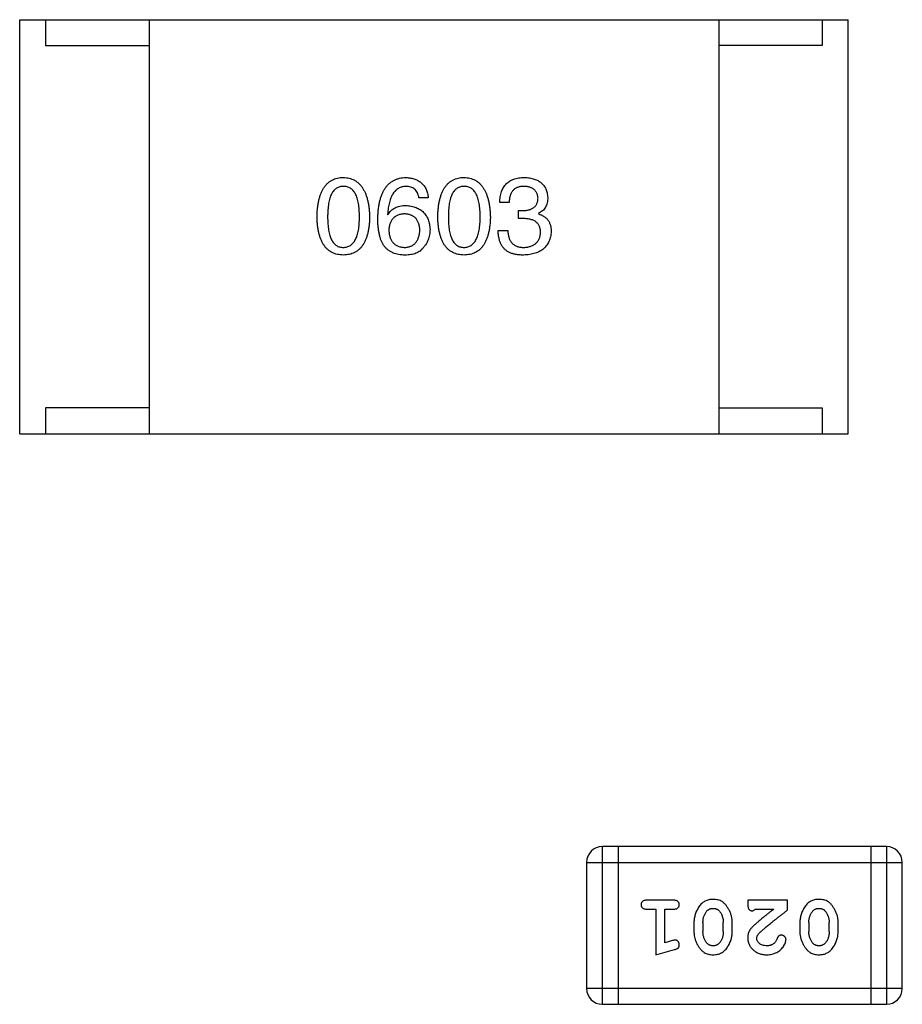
# Model space of a CAD drawing. Header units: millimetres. Extents: x 72 to 239, y 133 to 319.
# Tile 127 of 240: x 111.38 to 113.08, y 271.97 to 273.87. Entities that reach past the tile are written whole.
import ezdxf

# ---------------------------------------------------------------- set-up
doc = ezdxf.new("R2010")
doc.units = ezdxf.units.MM
doc.header["$LTSCALE"] = 5
doc.layers.get('0').update_dxf_attribs({"linetype": 'CONTINUOUS'})

msp = doc.modelspace()

# ---------------------------------------------------------------- linework, layer by layer
for p, q in [((111.3786, 273.0729), (111.3786, 273.8729)), ((111.3786, 273.8729), (112.9786, 273.8729)), ((111.4286, 273.8729), (111.4286, 273.8229)), ((111.6286, 273.8729), (111.6286, 273.0729)), ((112.7286, 273.8729), (112.7286, 273.0729)), ((112.9286, 273.8729), (112.9286, 273.8229)), ((112.9786, 273.0729), (112.9786, 273.8729)), ((111.4286, 273.8229), (111.6286, 273.8229)), ((112.9286, 273.8229), (112.7286, 273.8229)), ((112.1677, 273.5288), (112.1497, 273.5288)), ((112.3238, 273.5198), (112.3058, 273.5198)), ((112.089, 273.4968), (112.0898, 273.496)), ((112.3418, 273.4886), (112.3418, 273.5042)), ((112.3418, 273.5042), (112.3517, 273.5042)), ((112.3509, 273.4886), (112.3418, 273.4886)), ((112.3804, 273.4984), (112.3804, 273.4976)), ((112.3025, 273.4657), (112.3214, 273.4657)), ((111.4286, 273.1229), (111.4286, 273.0729)), ((111.6286, 273.1229), (111.4286, 273.1229)), ((112.7286, 273.1229), (112.9286, 273.1229)), ((112.9286, 273.1229), (112.9286, 273.0729)), ((111.3786, 273.0729), (112.9786, 273.0729)), ((112.504, 271.9703), (112.504, 272.2751)), ((113.0526, 272.2751), (112.504, 272.2751)), ((112.5345, 272.2751), (112.5345, 271.9703)), ((113.0222, 272.2751), (113.0222, 271.9703)), ((113.0526, 272.2751), (113.0526, 271.9703)), ((112.4735, 272.2446), (112.4735, 272.0008)), ((112.4735, 272.2446), (113.0831, 272.2446)), ((113.0831, 272.0008), (113.0831, 272.2446)), ((112.6415, 272.1714), (112.5895, 272.1714)), ((112.7846, 272.1714), (112.7846, 272.1636)), ((112.8617, 272.1714), (112.7846, 272.1714)), ((112.8617, 272.1526), (112.8617, 272.1714)), ((112.5895, 272.1541), (112.6069, 272.1541)), ((112.6069, 272.1541), (112.6069, 272.066)), ((112.6242, 272.0892), (112.6242, 272.1541)), ((112.6242, 272.1541), (112.6415, 272.1541)), ((112.7988, 272.1541), (112.835, 272.1541)), ((112.6808, 272.1284), (112.6808, 272.1107)), ((112.6981, 272.1281), (112.6981, 272.1109)), ((112.7374, 272.1109), (112.7374, 272.1281)), ((112.7547, 272.1107), (112.7547, 272.1284)), ((112.8853, 272.1284), (112.8853, 272.1107)), ((112.9026, 272.1281), (112.9026, 272.1109)), ((112.9419, 272.1109), (112.9419, 272.1281)), ((112.9592, 272.1107), (112.9592, 272.1284)), ((112.6392, 272.0933), (112.6242, 272.0892)), ((112.6069, 272.066), (112.6434, 272.0759)), ((113.0831, 272.0008), (112.4735, 272.0008)), ((112.504, 271.9703), (113.0526, 271.9703))]:
    msp.add_line(p, q)
for centre, start, end in [((112.504, 272.2446), 90, 180), ((113.0526, 272.2446), 0, 90), ((112.504, 272.0008), 180, 270), ((113.0526, 272.0008), 270, 0)]:
    msp.add_arc(centre, 0.0305, start, end)
for points, knots in [([(111.9528, 273.4919), (111.9529, 273.4949), (111.9531, 273.5008), (111.9538, 273.5094), (111.9549, 273.5174), (111.9565, 273.5248), (111.9583, 273.5316), (111.9606, 273.5379), (111.9632, 273.5435), (111.9662, 273.5486), (111.9695, 273.5531), (111.9733, 273.5571), (111.9774, 273.5604), (111.9819, 273.5632), (111.9868, 273.5653), (111.9921, 273.5669), (111.9977, 273.5678), (112.0016, 273.568), (112.0036, 273.5681)], [0, 0, 0, 0, 0.088823, 0.172287, 0.250296, 0.323438, 0.392244, 0.456221, 0.516635, 0.573871, 0.628, 0.680335, 0.731489, 0.782557, 0.834044, 0.886738, 0.942089, 1, 1, 1, 1]), ([(112.0036, 273.5681), (112.0056, 273.568), (112.0094, 273.5678), (112.0149, 273.5667), (112.0201, 273.565), (112.0249, 273.5629), (112.0294, 273.5601), (112.0335, 273.5567), (112.0372, 273.5527), (112.0406, 273.5482), (112.0436, 273.5431), (112.0463, 273.5375), (112.0485, 273.5313), (112.0504, 273.5245), (112.052, 273.5171), (112.0532, 273.5092), (112.054, 273.5008), (112.0543, 273.4949), (112.0544, 273.4919)], [0, 0, 0, 0, 0.057415, 0.112361, 0.16496, 0.216437, 0.267441, 0.318839, 0.371478, 0.426325, 0.483626, 0.544235, 0.608673, 0.677374, 0.750405, 0.828394, 0.911525, 1, 1, 1, 1]), ([(112.0702, 273.4886), (112.0703, 273.4918), (112.0705, 273.4979), (112.0713, 273.5067), (112.0724, 273.515), (112.0741, 273.5226), (112.076, 273.5297), (112.0784, 273.5362), (112.0812, 273.5421), (112.0844, 273.5474), (112.0879, 273.5521), (112.092, 273.5562), (112.0964, 273.5597), (112.1012, 273.5626), (112.1064, 273.5649), (112.112, 273.5666), (112.118, 273.5677), (112.1222, 273.568), (112.1243, 273.5681)], [0, 0, 0, 0, 0.087517, 0.169686, 0.246944, 0.319347, 0.387088, 0.450961, 0.511075, 0.567974, 0.622351, 0.675039, 0.726853, 0.778688, 0.83093, 0.884738, 0.941043, 1, 1, 1, 1]), ([(112.1243, 273.5681), (112.1259, 273.568), (112.129, 273.5677), (112.1335, 273.567), (112.1377, 273.5661), (112.1417, 273.5648), (112.1454, 273.5633), (112.1488, 273.5615), (112.152, 273.5594), (112.1549, 273.5571), (112.1574, 273.5545), (112.1597, 273.5516), (112.1618, 273.5485), (112.1635, 273.5451), (112.165, 273.5414), (112.1662, 273.5374), (112.1672, 273.5332), (112.1675, 273.5303), (112.1677, 273.5288)], [0, 0, 0, 0, 0.073784, 0.144317, 0.211047, 0.274818, 0.336501, 0.395724, 0.453465, 0.510016, 0.566585, 0.622844, 0.680328, 0.739335, 0.800408, 0.863904, 0.93053, 1, 1, 1, 1]), ([(112.1859, 273.4919), (112.186, 273.4949), (112.1862, 273.5008), (112.187, 273.5094), (112.1881, 273.5174), (112.1896, 273.5248), (112.1915, 273.5316), (112.1937, 273.5379), (112.1963, 273.5435), (112.1993, 273.5486), (112.2027, 273.5531), (112.2064, 273.5571), (112.2106, 273.5604), (112.2151, 273.5632), (112.22, 273.5653), (112.2252, 273.5669), (112.2309, 273.5678), (112.2348, 273.568), (112.2367, 273.5681)], [0, 0, 0, 0, 0.088823, 0.172287, 0.250296, 0.323438, 0.392244, 0.456221, 0.516635, 0.573871, 0.628, 0.680335, 0.731489, 0.782557, 0.834044, 0.886738, 0.942089, 1, 1, 1, 1]), ([(112.2367, 273.5681), (112.2387, 273.568), (112.2425, 273.5678), (112.2481, 273.5667), (112.2533, 273.565), (112.2581, 273.5629), (112.2626, 273.5601), (112.2667, 273.5567), (112.2704, 273.5527), (112.2738, 273.5482), (112.2768, 273.5431), (112.2794, 273.5375), (112.2817, 273.5313), (112.2836, 273.5245), (112.2851, 273.5171), (112.2863, 273.5092), (112.2872, 273.5008), (112.2874, 273.4949), (112.2876, 273.4919)], [0, 0, 0, 0, 0.057415, 0.112361, 0.16496, 0.216437, 0.267441, 0.318839, 0.371478, 0.426325, 0.483626, 0.544235, 0.608673, 0.677374, 0.750405, 0.828394, 0.911525, 1, 1, 1, 1]), ([(112.3058, 273.5198), (112.3058, 273.5217), (112.306, 273.5254), (112.3066, 273.5308), (112.3076, 273.5359), (112.309, 273.5406), (112.3107, 273.5449), (112.3128, 273.5488), (112.3152, 273.5525), (112.318, 273.5557), (112.3212, 273.5585), (112.3247, 273.561), (112.3286, 273.5631), (112.3329, 273.5649), (112.3375, 273.5663), (112.3425, 273.5672), (112.3478, 273.5679), (112.3514, 273.5681), (112.3533, 273.5681)], [0, 0, 0, 0, 0.074804, 0.144899, 0.211458, 0.274554, 0.334363, 0.392059, 0.448123, 0.503024, 0.558154, 0.613471, 0.670844, 0.729926, 0.792003, 0.857405, 0.926768, 1, 1, 1, 1]), ([(112.3533, 273.5681), (112.355, 273.568), (112.3584, 273.5679), (112.3633, 273.5672), (112.3678, 273.5664), (112.3721, 273.5651), (112.376, 273.5637), (112.3796, 273.562), (112.3829, 273.56), (112.3859, 273.5577), (112.3886, 273.5552), (112.391, 273.5523), (112.393, 273.5492), (112.3948, 273.5458), (112.3961, 273.5422), (112.3972, 273.5382), (112.398, 273.534), (112.3983, 273.5311), (112.3984, 273.5296)], [0, 0, 0, 0, 0.077845, 0.151584, 0.221397, 0.287366, 0.350104, 0.410398, 0.467998, 0.524388, 0.579979, 0.635152, 0.690917, 0.747936, 0.806661, 0.867861, 0.932479, 1, 1, 1, 1]), ([(112.0036, 273.5509), (112.0024, 273.5509), (112, 273.5508), (111.9965, 273.5501), (111.9933, 273.5489), (111.9903, 273.5473), (111.9875, 273.5452), (111.985, 273.5426), (111.9828, 273.5396), (111.9808, 273.5361), (111.979, 273.5322), (111.9774, 273.5278), (111.9762, 273.5229), (111.9751, 273.5176), (111.9743, 273.5118), (111.9737, 273.5056), (111.9733, 273.4989), (111.9733, 273.4943), (111.9733, 273.4919)], [0, 0, 0, 0, 0.049764, 0.097007, 0.143217, 0.188577, 0.235116, 0.282997, 0.333719, 0.387776, 0.445989, 0.508679, 0.576563, 0.649481, 0.728235, 0.812722, 0.903548, 1, 1, 1, 1]), ([(112.0347, 273.4919), (112.0347, 273.4943), (112.0347, 273.4989), (112.0343, 273.5056), (112.0337, 273.5118), (112.0329, 273.5176), (112.0318, 273.5229), (112.0305, 273.5278), (112.0289, 273.5322), (112.0271, 273.5361), (112.025, 273.5396), (112.0227, 273.5426), (112.0201, 273.5452), (112.0173, 273.5473), (112.0142, 273.5489), (112.0109, 273.5501), (112.0073, 273.5508), (112.0049, 273.5509), (112.0036, 273.5509)], [0, 0, 0, 0, 0.095719, 0.185854, 0.269738, 0.347952, 0.420315, 0.487894, 0.550245, 0.608186, 0.662454, 0.713283, 0.761375, 0.808209, 0.854301, 0.901312, 0.949396, 1, 1, 1, 1]), ([(112.1243, 273.5509), (112.123, 273.5508), (112.1204, 273.5506), (112.1168, 273.5497), (112.1133, 273.5486), (112.1101, 273.5469), (112.107, 273.545), (112.1042, 273.5426), (112.1017, 273.5397), (112.0994, 273.5366), (112.0973, 273.5329), (112.0954, 273.5289), (112.0938, 273.5246), (112.0924, 273.5198), (112.0912, 273.5146), (112.0902, 273.509), (112.0895, 273.503), (112.0892, 273.4989), (112.089, 273.4968)], [0, 0, 0, 0, 0.054741, 0.107075, 0.158339, 0.208382, 0.258772, 0.310045, 0.362765, 0.417822, 0.475982, 0.537466, 0.602901, 0.673037, 0.747247, 0.826291, 0.910782, 1, 1, 1, 1]), ([(112.1497, 273.5288), (112.1493, 273.5305), (112.1486, 273.5338), (112.1467, 273.5384), (112.1443, 273.5423), (112.1414, 273.5455), (112.1379, 273.5479), (112.1338, 273.5497), (112.1292, 273.5507), (112.126, 273.5508), (112.1243, 273.5509)], [0, 0, 0, 0, 0.1439, 0.274233, 0.394478, 0.509388, 0.621911, 0.738504, 0.863414, 1, 1, 1, 1]), ([(112.2367, 273.5509), (112.2355, 273.5509), (112.2331, 273.5508), (112.2296, 273.5501), (112.2264, 273.5489), (112.2234, 273.5473), (112.2207, 273.5452), (112.2181, 273.5426), (112.2159, 273.5396), (112.2139, 273.5361), (112.2121, 273.5322), (112.2106, 273.5278), (112.2093, 273.5229), (112.2082, 273.5176), (112.2074, 273.5118), (112.2069, 273.5056), (112.2065, 273.4989), (112.2064, 273.4943), (112.2064, 273.4919)], [0, 0, 0, 0, 0.049764, 0.097007, 0.143217, 0.188577, 0.235116, 0.282997, 0.333719, 0.387776, 0.445989, 0.508679, 0.576563, 0.649481, 0.728235, 0.812722, 0.903548, 1, 1, 1, 1]), ([(112.2679, 273.4919), (112.2679, 273.4943), (112.2678, 273.4989), (112.2675, 273.5056), (112.2669, 273.5118), (112.266, 273.5176), (112.2649, 273.5229), (112.2636, 273.5278), (112.262, 273.5322), (112.2602, 273.5361), (112.2581, 273.5396), (112.2558, 273.5426), (112.2532, 273.5452), (112.2504, 273.5473), (112.2474, 273.5489), (112.244, 273.5501), (112.2405, 273.5508), (112.238, 273.5509), (112.2367, 273.5509)], [0, 0, 0, 0, 0.095719, 0.185854, 0.269738, 0.347952, 0.420315, 0.487894, 0.550245, 0.608186, 0.662454, 0.713283, 0.761375, 0.808209, 0.854301, 0.901312, 0.949396, 1, 1, 1, 1]), ([(112.3525, 273.5509), (112.3514, 273.5509), (112.3492, 273.5508), (112.346, 273.5505), (112.343, 273.5499), (112.3403, 273.549), (112.3377, 273.5479), (112.3354, 273.5466), (112.3333, 273.545), (112.3313, 273.5431), (112.3297, 273.5411), (112.3282, 273.5387), (112.3269, 273.5362), (112.3259, 273.5333), (112.325, 273.5303), (112.3244, 273.527), (112.324, 273.5234), (112.3239, 273.521), (112.3238, 273.5198)], [0, 0, 0, 0, 0.069877, 0.136363, 0.198671, 0.257968, 0.315462, 0.370709, 0.425568, 0.479847, 0.535753, 0.592303, 0.651386, 0.713311, 0.778642, 0.84836, 0.921866, 1, 1, 1, 1]), ([(112.3796, 273.5279), (112.3795, 273.5288), (112.3793, 273.5306), (112.3788, 273.5331), (112.3781, 273.5355), (112.3773, 273.5377), (112.3763, 273.5397), (112.375, 273.5416), (112.3736, 273.5433), (112.372, 273.5448), (112.3702, 273.5462), (112.3682, 273.5473), (112.3661, 273.5484), (112.3637, 273.5492), (112.3612, 273.5499), (112.3584, 273.5504), (112.3555, 273.5508), (112.3535, 273.5509), (112.3525, 273.5509)], [0, 0, 0, 0, 0.067655, 0.132224, 0.194132, 0.253145, 0.309858, 0.366002, 0.421361, 0.47702, 0.532632, 0.590536, 0.65067, 0.713258, 0.779588, 0.848803, 0.921949, 1, 1, 1, 1]), ([(112.3517, 273.5042), (112.3528, 273.5042), (112.3549, 273.5043), (112.358, 273.5047), (112.3609, 273.5052), (112.3635, 273.5059), (112.366, 273.5068), (112.3683, 273.5079), (112.3703, 273.5091), (112.3722, 273.5105), (112.3738, 273.5121), (112.3753, 273.5138), (112.3765, 273.5158), (112.3776, 273.5179), (112.3784, 273.5201), (112.379, 273.5226), (112.3794, 273.5252), (112.3795, 273.527), (112.3796, 273.5279)], [0, 0, 0, 0, 0.079415, 0.154091, 0.22508, 0.29186, 0.355026, 0.415127, 0.472418, 0.528511, 0.583551, 0.638361, 0.693547, 0.750023, 0.807857, 0.868401, 0.932259, 1, 1, 1, 1]), ([(112.3984, 273.5296), (112.3984, 273.5278), (112.3983, 273.5242), (112.3974, 273.5191), (112.396, 273.5145), (112.394, 273.5103), (112.3915, 273.5066), (112.3883, 273.5033), (112.3846, 273.5006), (112.3818, 273.4992), (112.3804, 273.4984)], [0, 0, 0, 0, 0.143686, 0.277942, 0.40333, 0.521785, 0.638573, 0.755208, 0.874773, 1, 1, 1, 1]), ([(112.0898, 273.496), (112.0907, 273.4974), (112.0924, 273.5002), (112.0956, 273.504), (112.0992, 273.5071), (112.1034, 273.5097), (112.108, 273.5116), (112.113, 273.513), (112.1185, 273.5139), (112.1223, 273.514), (112.1243, 273.514)], [0, 0, 0, 0, 0.122276, 0.239997, 0.35611, 0.473903, 0.59404, 0.720428, 0.855383, 1, 1, 1, 1]), ([(112.1243, 273.514), (112.1261, 273.5138), (112.1296, 273.5135), (112.1348, 273.5126), (112.1396, 273.5115), (112.1441, 273.5099), (112.1482, 273.5081), (112.152, 273.506), (112.1554, 273.5035), (112.1585, 273.5007), (112.1613, 273.4977), (112.1637, 273.4942), (112.1658, 273.4905), (112.1676, 273.4865), (112.1689, 273.4821), (112.17, 273.4775), (112.1707, 273.4725), (112.1709, 273.4691), (112.171, 273.4673)], [0, 0, 0, 0, 0.074228, 0.144548, 0.211288, 0.274576, 0.335162, 0.393915, 0.450599, 0.506657, 0.562409, 0.618617, 0.676096, 0.735061, 0.79654, 0.860906, 0.928473, 1, 1, 1, 1]), ([(112.0036, 273.4181), (112.0016, 273.4182), (111.9977, 273.4184), (111.9921, 273.4193), (111.9868, 273.4209), (111.9819, 273.4229), (111.9774, 273.4256), (111.9733, 273.4288), (111.9695, 273.4326), (111.9662, 273.437), (111.9632, 273.4419), (111.9606, 273.4474), (111.9583, 273.4534), (111.9565, 273.46), (111.9549, 273.4672), (111.9538, 273.4749), (111.9531, 273.4832), (111.9529, 273.4889), (111.9528, 273.4919)], [0, 0, 0, 0, 0.059135, 0.115606, 0.169241, 0.221578, 0.273261, 0.324749, 0.377329, 0.431642, 0.488541, 0.548597, 0.612232, 0.680174, 0.752504, 0.829777, 0.912307, 1, 1, 1, 1]), ([(111.9733, 273.4919), (111.9733, 273.4895), (111.9733, 273.4849), (111.9737, 273.4782), (111.9743, 273.472), (111.9751, 273.4662), (111.9762, 273.4609), (111.9774, 273.456), (111.979, 273.4516), (111.9808, 273.4477), (111.9828, 273.4442), (111.985, 273.4412), (111.9875, 273.4386), (111.9903, 273.4365), (111.9932, 273.4348), (111.9965, 273.4337), (112, 273.433), (112.0024, 273.4329), (112.0036, 273.4329)], [0, 0, 0, 0, 0.096457, 0.187288, 0.27178, 0.350132, 0.423455, 0.491343, 0.554037, 0.612253, 0.666313, 0.717038, 0.764921, 0.811214, 0.856775, 0.902988, 0.950234, 1, 1, 1, 1]), ([(112.0036, 273.4329), (112.0049, 273.4329), (112.0073, 273.4331), (112.0109, 273.4339), (112.0142, 273.4351), (112.0173, 273.4368), (112.0201, 273.4389), (112.0227, 273.4415), (112.025, 273.4446), (112.0271, 273.4481), (112.0289, 273.452), (112.0305, 273.4564), (112.0318, 273.4612), (112.0329, 273.4665), (112.0337, 273.4722), (112.0343, 273.4784), (112.0347, 273.485), (112.0347, 273.4895), (112.0347, 273.4919)], [0, 0, 0, 0, 0.050879, 0.099377, 0.146973, 0.193618, 0.240619, 0.289461, 0.34047, 0.395283, 0.453059, 0.515633, 0.582666, 0.655287, 0.732971, 0.815933, 0.905166, 1, 1, 1, 1]), ([(112.0544, 273.4919), (112.0543, 273.4889), (112.0541, 273.4832), (112.0533, 273.4749), (112.0523, 273.4672), (112.0507, 273.46), (112.0489, 273.4534), (112.0466, 273.4474), (112.044, 273.4419), (112.041, 273.437), (112.0377, 273.4326), (112.0339, 273.4288), (112.0298, 273.4256), (112.0252, 273.4229), (112.0203, 273.4209), (112.0151, 273.4193), (112.0095, 273.4184), (112.0056, 273.4182), (112.0036, 273.4181)], [0, 0, 0, 0, 0.08769, 0.170218, 0.24749, 0.319818, 0.387758, 0.451391, 0.511445, 0.568185, 0.622681, 0.67526, 0.726746, 0.778428, 0.830764, 0.884397, 0.940866, 1, 1, 1, 1]), ([(112.0808, 273.4378), (112.08, 273.4394), (112.0782, 273.4426), (112.076, 273.4478), (112.0742, 273.4535), (112.0728, 273.4596), (112.0716, 273.4662), (112.0708, 273.4733), (112.0702, 273.4808), (112.0702, 273.486), (112.0702, 273.4886)], [0, 0, 0, 0, 0.101889, 0.209155, 0.322694, 0.442863, 0.569758, 0.70479, 0.848502, 1, 1, 1, 1]), ([(112.1218, 273.4976), (112.1206, 273.4976), (112.1184, 273.4975), (112.1151, 273.497), (112.112, 273.4963), (112.1092, 273.4954), (112.1065, 273.4942), (112.1041, 273.4928), (112.1019, 273.4911), (112.0999, 273.4892), (112.098, 273.4871), (112.0965, 273.4848), (112.0951, 273.4822), (112.0939, 273.4793), (112.093, 273.4762), (112.0922, 273.4729), (112.0917, 273.4694), (112.0916, 273.4669), (112.0915, 273.4657)], [0, 0, 0, 0, 0.070453, 0.136523, 0.199866, 0.260392, 0.318446, 0.374657, 0.430182, 0.485556, 0.541071, 0.598396, 0.657208, 0.718642, 0.783247, 0.851631, 0.923928, 1, 1, 1, 1]), ([(112.1513, 273.4665), (112.1512, 273.4677), (112.1511, 273.4701), (112.1506, 273.4735), (112.1498, 273.4768), (112.1489, 273.4798), (112.1478, 273.4825), (112.1465, 273.4851), (112.1449, 273.4874), (112.1432, 273.4895), (112.1412, 273.4913), (112.139, 273.4929), (112.1367, 273.4943), (112.1341, 273.4954), (112.1313, 273.4963), (112.1283, 273.497), (112.1251, 273.4975), (112.1229, 273.4976), (112.1218, 273.4976)], [0, 0, 0, 0, 0.076288, 0.14871, 0.216387, 0.281386, 0.342528, 0.402111, 0.4591, 0.514852, 0.569974, 0.625644, 0.682226, 0.740156, 0.800362, 0.863471, 0.930116, 1, 1, 1, 1]), ([(112.2367, 273.4181), (112.2348, 273.4182), (112.2309, 273.4184), (112.2252, 273.4193), (112.22, 273.4209), (112.2151, 273.4229), (112.2106, 273.4256), (112.2064, 273.4288), (112.2027, 273.4326), (112.1993, 273.437), (112.1963, 273.4419), (112.1937, 273.4474), (112.1915, 273.4534), (112.1896, 273.46), (112.1881, 273.4672), (112.187, 273.4749), (112.1862, 273.4832), (112.186, 273.4889), (112.1859, 273.4919)], [0, 0, 0, 0, 0.059135, 0.115606, 0.169241, 0.221578, 0.273261, 0.324749, 0.377329, 0.431642, 0.488541, 0.548597, 0.612232, 0.680174, 0.752504, 0.829777, 0.912307, 1, 1, 1, 1]), ([(112.2064, 273.4919), (112.2064, 273.4895), (112.2065, 273.4849), (112.2069, 273.4782), (112.2074, 273.472), (112.2082, 273.4662), (112.2093, 273.4609), (112.2106, 273.456), (112.2121, 273.4516), (112.2139, 273.4477), (112.2159, 273.4442), (112.2181, 273.4412), (112.2207, 273.4386), (112.2234, 273.4365), (112.2264, 273.4348), (112.2296, 273.4337), (112.2331, 273.433), (112.2355, 273.4329), (112.2367, 273.4329)], [0, 0, 0, 0, 0.096457, 0.187288, 0.27178, 0.350132, 0.423455, 0.491343, 0.554037, 0.612253, 0.666313, 0.717038, 0.764921, 0.811214, 0.856775, 0.902988, 0.950234, 1, 1, 1, 1]), ([(112.2367, 273.4329), (112.238, 273.4329), (112.2405, 273.4331), (112.244, 273.4339), (112.2474, 273.4351), (112.2504, 273.4368), (112.2533, 273.4389), (112.2558, 273.4415), (112.2581, 273.4446), (112.2602, 273.4481), (112.2621, 273.452), (112.2636, 273.4564), (112.265, 273.4612), (112.266, 273.4665), (112.2669, 273.4722), (112.2675, 273.4784), (112.2678, 273.485), (112.2679, 273.4895), (112.2679, 273.4919)], [0, 0, 0, 0, 0.050879, 0.099377, 0.146973, 0.193618, 0.240619, 0.289461, 0.34047, 0.395283, 0.453059, 0.515633, 0.582666, 0.655287, 0.732971, 0.815933, 0.905166, 1, 1, 1, 1]), ([(112.2876, 273.4919), (112.2875, 273.4889), (112.2873, 273.4832), (112.2865, 273.4749), (112.2854, 273.4672), (112.2839, 273.46), (112.282, 273.4534), (112.2798, 273.4474), (112.2772, 273.4419), (112.2742, 273.437), (112.2708, 273.4326), (112.2671, 273.4288), (112.2629, 273.4256), (112.2584, 273.4229), (112.2535, 273.4209), (112.2482, 273.4193), (112.2426, 273.4184), (112.2387, 273.4182), (112.2367, 273.4181)], [0, 0, 0, 0, 0.08769, 0.170218, 0.24749, 0.319818, 0.387758, 0.451391, 0.511445, 0.568185, 0.622681, 0.67526, 0.726746, 0.778428, 0.830764, 0.884397, 0.940866, 1, 1, 1, 1]), ([(112.3845, 273.4616), (112.3845, 273.4626), (112.3844, 273.4648), (112.384, 273.4679), (112.3833, 273.4707), (112.3824, 273.4734), (112.3813, 273.4758), (112.3798, 273.4781), (112.3781, 273.4801), (112.3761, 273.4819), (112.3738, 273.4835), (112.3713, 273.4849), (112.3686, 273.486), (112.3655, 273.487), (112.3622, 273.4877), (112.3587, 273.4882), (112.3548, 273.4886), (112.3522, 273.4886), (112.3509, 273.4886)], [0, 0, 0, 0, 0.066518, 0.129194, 0.188613, 0.245254, 0.300032, 0.353805, 0.407079, 0.461108, 0.516272, 0.574141, 0.634837, 0.699275, 0.767504, 0.840272, 0.917505, 1, 1, 1, 1]), ([(112.3804, 273.4976), (112.3814, 273.4973), (112.3833, 273.4967), (112.3861, 273.4956), (112.3887, 273.4942), (112.3911, 273.4928), (112.3933, 273.4912), (112.3954, 273.4895), (112.3972, 273.4876), (112.3989, 273.4856), (112.4003, 273.4834), (112.4016, 273.481), (112.4026, 273.4786), (112.4034, 273.4759), (112.4042, 273.4732), (112.4046, 273.4702), (112.4049, 273.4672), (112.405, 273.4651), (112.405, 273.464)], [0, 0, 0, 0, 0.069445, 0.136039, 0.200011, 0.261745, 0.322328, 0.381403, 0.438864, 0.496655, 0.554398, 0.612391, 0.672266, 0.733005, 0.79604, 0.861293, 0.928785, 1, 1, 1, 1]), ([(112.0915, 273.4657), (112.0916, 273.4644), (112.0917, 273.4618), (112.0923, 273.4582), (112.093, 273.4548), (112.094, 273.4517), (112.0951, 273.4487), (112.0966, 273.4461), (112.0982, 273.4436), (112.1001, 273.4415), (112.1021, 273.4395), (112.1044, 273.4378), (112.1069, 273.4364), (112.1096, 273.4352), (112.1126, 273.4342), (112.1157, 273.4335), (112.1191, 273.433), (112.1214, 273.4329), (112.1226, 273.4329)], [0, 0, 0, 0, 0.076467, 0.148148, 0.216496, 0.280559, 0.342274, 0.401168, 0.458322, 0.514073, 0.569257, 0.62465, 0.68124, 0.739113, 0.799947, 0.862804, 0.929597, 1, 1, 1, 1]), ([(112.1226, 273.4329), (112.1237, 273.433), (112.1259, 273.4331), (112.129, 273.4337), (112.1319, 273.4345), (112.1346, 273.4355), (112.1371, 273.4368), (112.1394, 273.4383), (112.1415, 273.4401), (112.1434, 273.4421), (112.1451, 273.4443), (112.1466, 273.4468), (112.1479, 273.4495), (112.149, 273.4524), (112.1499, 273.4556), (112.1505, 273.459), (112.1511, 273.4627), (112.1512, 273.4652), (112.1513, 273.4665)], [0, 0, 0, 0, 0.066682, 0.130303, 0.190802, 0.248749, 0.30534, 0.361219, 0.415721, 0.471765, 0.528279, 0.586428, 0.64659, 0.710143, 0.776461, 0.846692, 0.921137, 1, 1, 1, 1]), ([(112.171, 273.4673), (112.1709, 273.4655), (112.1708, 273.4621), (112.1702, 273.457), (112.169, 273.4521), (112.1674, 273.4474), (112.1653, 273.4428), (112.1628, 273.4385), (112.1597, 273.4343), (112.1574, 273.4317), (112.1562, 273.4304)], [0, 0, 0, 0, 0.12904, 0.253809, 0.377066, 0.499122, 0.621469, 0.744665, 0.870607, 1, 1, 1, 1]), ([(112.3246, 273.423), (112.3238, 273.4234), (112.322, 273.4243), (112.3196, 273.4258), (112.3173, 273.4275), (112.3152, 273.4294), (112.3133, 273.4314), (112.3115, 273.4336), (112.3099, 273.436), (112.3084, 273.4386), (112.3071, 273.4414), (112.3059, 273.4443), (112.305, 273.4474), (112.3042, 273.4507), (112.3035, 273.4542), (112.303, 273.4579), (112.3027, 273.4617), (112.3026, 273.4643), (112.3025, 273.4657)], [0, 0, 0, 0, 0.056906, 0.113264, 0.168825, 0.223843, 0.279195, 0.335267, 0.392098, 0.450414, 0.51054, 0.572219, 0.636652, 0.703156, 0.773102, 0.845505, 0.921063, 1, 1, 1, 1]), ([(112.3214, 273.4657), (112.3214, 273.4643), (112.3215, 273.4618), (112.322, 273.458), (112.3226, 273.4546), (112.3235, 273.4513), (112.3247, 273.4484), (112.3261, 273.4457), (112.3277, 273.4432), (112.3295, 273.441), (112.3316, 273.4391), (112.3339, 273.4374), (112.3364, 273.436), (112.3392, 273.4349), (112.3422, 273.434), (112.3454, 273.4333), (112.3489, 273.4329), (112.3513, 273.4329), (112.3525, 273.4329)], [0, 0, 0, 0, 0.07723, 0.149593, 0.217944, 0.282232, 0.34411, 0.402297, 0.458791, 0.513966, 0.568538, 0.623291, 0.679957, 0.737243, 0.798142, 0.86118, 0.928728, 1, 1, 1, 1]), ([(112.405, 273.464), (112.4048, 273.4622), (112.4046, 273.4587), (112.4037, 273.4537), (112.4024, 273.449), (112.4008, 273.4446), (112.3988, 273.4405), (112.3964, 273.4368), (112.3936, 273.4334), (112.3905, 273.4303), (112.3869, 273.4276), (112.383, 273.4253), (112.3787, 273.4232), (112.374, 273.4215), (112.369, 273.4202), (112.3635, 273.4191), (112.3577, 273.4184), (112.3537, 273.4182), (112.3517, 273.4181)], [0, 0, 0, 0, 0.068236, 0.132937, 0.194125, 0.253174, 0.310181, 0.365986, 0.421096, 0.476216, 0.532352, 0.590232, 0.649824, 0.71274, 0.778406, 0.848058, 0.921922, 1, 1, 1, 1]), ([(112.3525, 273.4329), (112.3537, 273.433), (112.3561, 273.4331), (112.3596, 273.4336), (112.3628, 273.4343), (112.3658, 273.4352), (112.3686, 273.4363), (112.3712, 273.4376), (112.3736, 273.4391), (112.3757, 273.4408), (112.3776, 273.4427), (112.3793, 273.4448), (112.3807, 273.4471), (112.3819, 273.4496), (112.3829, 273.4523), (112.3837, 273.4552), (112.3842, 273.4583), (112.3844, 273.4605), (112.3845, 273.4616)], [0, 0, 0, 0, 0.076694, 0.149502, 0.218019, 0.283183, 0.345589, 0.405199, 0.462852, 0.519478, 0.575313, 0.630559, 0.687006, 0.744638, 0.804006, 0.866059, 0.931486, 1, 1, 1, 1]), ([(112.1194, 273.4181), (112.1173, 273.4182), (112.1133, 273.4185), (112.1075, 273.4196), (112.102, 273.4211), (112.097, 273.4233), (112.0923, 273.4261), (112.0881, 273.4294), (112.0841, 273.4333), (112.0819, 273.4363), (112.0808, 273.4378)], [0, 0, 0, 0, 0.137449, 0.267856, 0.393219, 0.514735, 0.63397, 0.753734, 0.874967, 1, 1, 1, 1]), ([(112.1562, 273.4304), (112.1553, 273.4294), (112.1534, 273.4272), (112.1499, 273.4246), (112.146, 273.4224), (112.1416, 273.4207), (112.1367, 273.4193), (112.1314, 273.4185), (112.1255, 273.418), (112.1215, 273.4181), (112.1194, 273.4181)], [0, 0, 0, 0, 0.105033, 0.21147, 0.321511, 0.438526, 0.563605, 0.698055, 0.843218, 1, 1, 1, 1]), ([(112.3517, 273.4181), (112.3503, 273.4181), (112.3476, 273.4182), (112.3436, 273.4184), (112.3399, 273.4188), (112.3364, 273.4193), (112.3331, 273.42), (112.3301, 273.4208), (112.3272, 273.4218), (112.3255, 273.4226), (112.3246, 273.423)], [0, 0, 0, 0, 0.15115, 0.29371, 0.429149, 0.55661, 0.677302, 0.791017, 0.898045, 1, 1, 1, 1]), ([(112.5895, 272.1714), (112.5887, 272.1714), (112.587, 272.1714), (112.5847, 272.1709), (112.5827, 272.1702), (112.5811, 272.1691), (112.58, 272.1678), (112.5791, 272.1663), (112.5786, 272.1646), (112.5786, 272.1634), (112.5785, 272.1628)], [0, 0, 0, 0, 0.169012, 0.317488, 0.445429, 0.560977, 0.67065, 0.776666, 0.88492, 1, 1, 1, 1]), ([(112.5785, 272.1628), (112.5786, 272.1622), (112.5786, 272.161), (112.5791, 272.1593), (112.58, 272.1578), (112.5811, 272.1565), (112.5827, 272.1554), (112.5846, 272.1547), (112.587, 272.1542), (112.5887, 272.1542), (112.5895, 272.1541)], [0, 0, 0, 0, 0.11517, 0.223509, 0.328254, 0.438012, 0.553651, 0.682263, 0.830856, 1, 1, 1, 1]), ([(112.6525, 272.1628), (112.6524, 272.1634), (112.6524, 272.1646), (112.6519, 272.1663), (112.651, 272.1678), (112.6499, 272.1691), (112.6483, 272.1702), (112.6464, 272.1709), (112.644, 272.1714), (112.6424, 272.1714), (112.6415, 272.1714)], [0, 0, 0, 0, 0.115051, 0.223278, 0.329269, 0.437893, 0.554681, 0.682591, 0.83103, 1, 1, 1, 1]), ([(112.6415, 272.1541), (112.6424, 272.1542), (112.644, 272.1542), (112.6464, 272.1547), (112.6483, 272.1554), (112.6499, 272.1565), (112.651, 272.1578), (112.6519, 272.1593), (112.6524, 272.161), (112.6524, 272.1622), (112.6525, 272.1628)], [0, 0, 0, 0, 0.169102, 0.317658, 0.446239, 0.563118, 0.671828, 0.776546, 0.884858, 1, 1, 1, 1]), ([(112.7177, 272.173), (112.7162, 272.173), (112.7134, 272.1729), (112.7093, 272.1722), (112.7055, 272.1711), (112.7019, 272.1695), (112.6986, 272.1675), (112.6956, 272.1649), (112.6927, 272.162), (112.6903, 272.1586), (112.6881, 272.155), (112.6861, 272.1513), (112.6845, 272.1476), (112.6831, 272.1439), (112.6821, 272.14), (112.6813, 272.1362), (112.6809, 272.1323), (112.6808, 272.1297), (112.6808, 272.1284)], [0, 0, 0, 0, 0.067217, 0.131051, 0.19272, 0.252824, 0.312745, 0.373449, 0.436041, 0.501494, 0.567761, 0.632087, 0.695096, 0.757109, 0.817993, 0.878657, 0.939311, 1, 1, 1, 1]), ([(112.7053, 272.1499), (112.7057, 272.1504), (112.7065, 272.1513), (112.7079, 272.1525), (112.7093, 272.1535), (112.7108, 272.1543), (112.7124, 272.1549), (112.7141, 272.1554), (112.7158, 272.1557), (112.717, 272.1557), (112.7176, 272.1557)], [0, 0, 0, 0, 0.129853, 0.25607, 0.380154, 0.49978, 0.62208, 0.743277, 0.868791, 1, 1, 1, 1]), ([(112.7176, 272.1557), (112.7183, 272.1557), (112.7195, 272.1557), (112.7213, 272.1554), (112.723, 272.155), (112.7246, 272.1544), (112.7261, 272.1537), (112.7274, 272.1528), (112.7287, 272.1517), (112.7294, 272.1508), (112.7298, 272.1504)], [0, 0, 0, 0, 0.139844, 0.271849, 0.399162, 0.521619, 0.6402, 0.758957, 0.87828, 1, 1, 1, 1]), ([(112.7547, 272.1284), (112.7547, 272.1295), (112.7547, 272.1316), (112.7544, 272.1348), (112.7539, 272.1379), (112.7532, 272.141), (112.7523, 272.1441), (112.7512, 272.147), (112.7499, 272.15), (112.7484, 272.1529), (112.7469, 272.1556), (112.7452, 272.1582), (112.7436, 272.1605), (112.742, 272.1626), (112.7403, 272.1644), (112.7386, 272.1661), (112.7368, 272.1675), (112.7345, 272.1691), (112.7313, 272.1707), (112.7271, 272.1721), (112.7225, 272.1729), (112.7193, 272.173), (112.7177, 272.173)], [0, 0, 0, 0, 0.049886, 0.09882, 0.148132, 0.19689, 0.246038, 0.295176, 0.345305, 0.395692, 0.445312, 0.491875, 0.535813, 0.577009, 0.616081, 0.652689, 0.687585, 0.720206, 0.785062, 0.85223, 0.923759, 1, 1, 1, 1]), ([(112.7846, 272.1636), (112.7846, 272.1625), (112.7847, 272.1605), (112.7851, 272.1578), (112.7858, 272.1556), (112.7869, 272.1538), (112.7882, 272.1526), (112.7897, 272.1516), (112.7914, 272.1511), (112.7926, 272.151), (112.7933, 272.151)], [0, 0, 0, 0, 0.1844, 0.34094, 0.473574, 0.586824, 0.690029, 0.789175, 0.890445, 1, 1, 1, 1]), ([(112.9222, 272.173), (112.9208, 272.173), (112.9179, 272.1729), (112.9138, 272.1722), (112.91, 272.1711), (112.9064, 272.1695), (112.9031, 272.1675), (112.9001, 272.1649), (112.8973, 272.162), (112.8948, 272.1586), (112.8926, 272.155), (112.8907, 272.1513), (112.889, 272.1476), (112.8876, 272.1439), (112.8866, 272.14), (112.8858, 272.1362), (112.8854, 272.1323), (112.8853, 272.1297), (112.8853, 272.1284)], [0, 0, 0, 0, 0.067217, 0.131051, 0.19272, 0.252824, 0.312745, 0.373449, 0.436041, 0.501494, 0.567761, 0.632087, 0.695096, 0.757109, 0.817993, 0.878657, 0.939311, 1, 1, 1, 1]), ([(112.9099, 272.1499), (112.9103, 272.1504), (112.911, 272.1513), (112.9124, 272.1525), (112.9138, 272.1535), (112.9153, 272.1543), (112.9169, 272.1549), (112.9186, 272.1554), (112.9203, 272.1557), (112.9215, 272.1557), (112.9221, 272.1557)], [0, 0, 0, 0, 0.129853, 0.25607, 0.380154, 0.49978, 0.62208, 0.743277, 0.868791, 1, 1, 1, 1]), ([(112.9221, 272.1557), (112.9228, 272.1557), (112.924, 272.1557), (112.9258, 272.1554), (112.9275, 272.155), (112.9291, 272.1544), (112.9306, 272.1537), (112.932, 272.1528), (112.9332, 272.1517), (112.9339, 272.1508), (112.9343, 272.1504)], [0, 0, 0, 0, 0.139844, 0.271849, 0.399162, 0.521619, 0.6402, 0.758957, 0.87828, 1, 1, 1, 1]), ([(112.9592, 272.1284), (112.9592, 272.1295), (112.9592, 272.1316), (112.9589, 272.1348), (112.9584, 272.1379), (112.9577, 272.141), (112.9568, 272.1441), (112.9557, 272.147), (112.9544, 272.15), (112.953, 272.1529), (112.9514, 272.1556), (112.9498, 272.1582), (112.9481, 272.1605), (112.9465, 272.1626), (112.9448, 272.1644), (112.9431, 272.1661), (112.9413, 272.1675), (112.939, 272.1691), (112.9358, 272.1707), (112.9316, 272.1721), (112.927, 272.1729), (112.9238, 272.173), (112.9222, 272.173)], [0, 0, 0, 0, 0.049886, 0.09882, 0.148132, 0.19689, 0.246038, 0.295176, 0.345305, 0.395692, 0.445312, 0.491875, 0.535813, 0.577009, 0.616081, 0.652689, 0.687585, 0.720206, 0.785062, 0.85223, 0.923759, 1, 1, 1, 1]), ([(112.6981, 272.1281), (112.6981, 272.1292), (112.6982, 272.1313), (112.6985, 272.1343), (112.699, 272.1373), (112.6999, 272.1401), (112.7009, 272.1427), (112.7022, 272.1453), (112.7036, 272.1477), (112.7048, 272.1492), (112.7053, 272.1499)], [0, 0, 0, 0, 0.135449, 0.266263, 0.393429, 0.516942, 0.639128, 0.758779, 0.879341, 1, 1, 1, 1]), ([(112.7298, 272.1504), (112.7304, 272.1496), (112.7316, 272.1481), (112.7331, 272.1455), (112.7345, 272.1429), (112.7356, 272.1401), (112.7364, 272.1373), (112.737, 272.1343), (112.7373, 272.1313), (112.7374, 272.1292), (112.7374, 272.1281)], [0, 0, 0, 0, 0.124927, 0.248361, 0.370889, 0.492583, 0.61616, 0.741472, 0.869044, 1, 1, 1, 1]), ([(112.7933, 272.151), (112.7937, 272.151), (112.7947, 272.1511), (112.796, 272.1518), (112.7975, 272.1528), (112.7983, 272.1537), (112.7988, 272.1541)], [0, 0, 0, 0, 0.20611, 0.432681, 0.695597, 1, 1, 1, 1]), ([(112.835, 272.1541), (112.833, 272.1526), (112.8291, 272.1496), (112.8237, 272.1453), (112.8187, 272.1413), (112.8142, 272.1378), (112.8103, 272.1346), (112.8069, 272.1318), (112.804, 272.1293), (112.8022, 272.1278), (112.8014, 272.1271)], [0, 0, 0, 0, 0.176662, 0.337826, 0.484741, 0.617764, 0.73494, 0.837793, 0.926412, 1, 1, 1, 1]), ([(112.8067, 272.1076), (112.8071, 272.108), (112.8081, 272.109), (112.8097, 272.1106), (112.8116, 272.1123), (112.8138, 272.1142), (112.8162, 272.1164), (112.8189, 272.1187), (112.822, 272.1212), (112.8253, 272.1239), (112.8288, 272.1268), (112.8327, 272.1299), (112.8368, 272.1332), (112.8413, 272.1367), (112.846, 272.1404), (112.851, 272.1443), (112.8562, 272.1484), (112.8599, 272.1511), (112.8617, 272.1526)], [0, 0, 0, 0, 0.026647, 0.057942, 0.094152, 0.134806, 0.180631, 0.231142, 0.286385, 0.346321, 0.411439, 0.481035, 0.555329, 0.634592, 0.718826, 0.807759, 0.901393, 1, 1, 1, 1]), ([(112.9026, 272.1281), (112.9026, 272.1292), (112.9027, 272.1313), (112.903, 272.1343), (112.9036, 272.1373), (112.9044, 272.1401), (112.9054, 272.1427), (112.9067, 272.1453), (112.9081, 272.1477), (112.9093, 272.1492), (112.9099, 272.1499)], [0, 0, 0, 0, 0.135449, 0.266263, 0.393429, 0.516942, 0.639128, 0.758779, 0.879341, 1, 1, 1, 1]), ([(112.9343, 272.1504), (112.9349, 272.1496), (112.9361, 272.1481), (112.9377, 272.1455), (112.939, 272.1429), (112.9401, 272.1401), (112.9409, 272.1373), (112.9415, 272.1343), (112.9419, 272.1313), (112.9419, 272.1292), (112.9419, 272.1281)], [0, 0, 0, 0, 0.124927, 0.248361, 0.370889, 0.492583, 0.61616, 0.741472, 0.869044, 1, 1, 1, 1]), ([(112.8014, 272.1271), (112.8005, 272.1263), (112.7988, 272.1248), (112.7964, 272.1226), (112.7943, 272.1205), (112.7925, 272.1185), (112.7908, 272.1167), (112.7895, 272.1149), (112.7884, 272.1133), (112.7873, 272.1112), (112.7862, 272.1086), (112.7853, 272.1055), (112.7847, 272.1022), (112.7847, 272.0999), (112.7846, 272.0988)], [0, 0, 0, 0, 0.103002, 0.197728, 0.285279, 0.365235, 0.437224, 0.502446, 0.560545, 0.611446, 0.707576, 0.80349, 0.900532, 1, 1, 1, 1]), ([(112.6808, 272.1107), (112.6808, 272.1096), (112.6809, 272.1074), (112.6811, 272.1043), (112.6817, 272.1011), (112.6823, 272.098), (112.6833, 272.095), (112.6844, 272.092), (112.6857, 272.089), (112.6872, 272.0861), (112.6888, 272.0834), (112.6904, 272.0808), (112.6921, 272.0785), (112.6937, 272.0764), (112.6954, 272.0745), (112.6972, 272.0729), (112.6989, 272.0715), (112.7013, 272.0699), (112.7044, 272.0683), (112.7086, 272.067), (112.7131, 272.0662), (112.7163, 272.0661), (112.7179, 272.066)], [0, 0, 0, 0, 0.049855, 0.099516, 0.148482, 0.19758, 0.246804, 0.296268, 0.346517, 0.397047, 0.446826, 0.49336, 0.537801, 0.579207, 0.617974, 0.654833, 0.689171, 0.722088, 0.786392, 0.853518, 0.924186, 1, 1, 1, 1]), ([(112.7057, 272.0886), (112.7051, 272.0894), (112.7039, 272.091), (112.7023, 272.0936), (112.701, 272.0962), (112.7, 272.099), (112.6991, 272.1018), (112.6985, 272.1048), (112.6982, 272.1078), (112.6981, 272.1099), (112.6981, 272.1109)], [0, 0, 0, 0, 0.125331, 0.248948, 0.371201, 0.494032, 0.616811, 0.742104, 0.868849, 1, 1, 1, 1]), ([(112.7179, 272.066), (112.7194, 272.0661), (112.7222, 272.0662), (112.7263, 272.0669), (112.7301, 272.068), (112.7337, 272.0696), (112.737, 272.0716), (112.74, 272.0742), (112.7428, 272.0771), (112.7453, 272.0805), (112.7475, 272.0841), (112.7494, 272.0878), (112.7511, 272.0915), (112.7524, 272.0953), (112.7535, 272.099), (112.7542, 272.1029), (112.7546, 272.1068), (112.7547, 272.1094), (112.7547, 272.1107)], [0, 0, 0, 0, 0.06692, 0.130834, 0.19258, 0.252759, 0.312631, 0.373411, 0.436359, 0.501894, 0.568244, 0.632472, 0.69556, 0.757163, 0.818592, 0.878885, 0.939235, 1, 1, 1, 1]), ([(112.7374, 272.1109), (112.7374, 272.1099), (112.7373, 272.1078), (112.737, 272.1047), (112.7365, 272.1018), (112.7356, 272.099), (112.7347, 272.0963), (112.7334, 272.0938), (112.7319, 272.0914), (112.7308, 272.0899), (112.7302, 272.0892)], [0, 0, 0, 0, 0.135446, 0.266257, 0.393419, 0.517936, 0.639137, 0.758785, 0.879345, 1, 1, 1, 1]), ([(112.7846, 272.0988), (112.7847, 272.0977), (112.7847, 272.0955), (112.7852, 272.0923), (112.786, 272.0892), (112.7871, 272.0862), (112.7886, 272.0833), (112.7904, 272.0806), (112.7925, 272.078), (112.7949, 272.0756), (112.7975, 272.0734), (112.8004, 272.0714), (112.8034, 272.0697), (112.8066, 272.0684), (112.8101, 272.0673), (112.8136, 272.0666), (112.8174, 272.0661), (112.82, 272.0661), (112.8213, 272.066)], [0, 0, 0, 0, 0.060981, 0.120256, 0.178148, 0.236115, 0.293993, 0.352864, 0.413358, 0.476056, 0.539296, 0.602396, 0.665116, 0.728325, 0.792919, 0.859317, 0.928302, 1, 1, 1, 1]), ([(112.8019, 272.0979), (112.802, 272.0987), (112.8021, 272.1003), (112.8031, 272.1027), (112.8046, 272.1052), (112.806, 272.1068), (112.8067, 272.1076)], [0, 0, 0, 0, 0.212836, 0.442809, 0.70317, 1, 1, 1, 1]), ([(112.8497, 272.1038), (112.8492, 272.1038), (112.8483, 272.1037), (112.8469, 272.1035), (112.8457, 272.103), (112.8445, 272.1023), (112.8435, 272.1014), (112.8426, 272.1002), (112.8419, 272.0988), (112.8415, 272.0978), (112.8413, 272.0972)], [0, 0, 0, 0, 0.127347, 0.246131, 0.359406, 0.470543, 0.586092, 0.711469, 0.847022, 1, 1, 1, 1]), ([(112.8586, 272.0954), (112.8585, 272.0959), (112.8585, 272.097), (112.8579, 272.0986), (112.8571, 272.1), (112.856, 272.1013), (112.8546, 272.1024), (112.8531, 272.1032), (112.8515, 272.1037), (112.8503, 272.1038), (112.8497, 272.1038)], [0, 0, 0, 0, 0.120856, 0.239483, 0.360995, 0.490166, 0.620982, 0.746416, 0.870253, 1, 1, 1, 1]), ([(112.8853, 272.1107), (112.8853, 272.1096), (112.8854, 272.1074), (112.8857, 272.1043), (112.8862, 272.1011), (112.8869, 272.098), (112.8878, 272.095), (112.8889, 272.092), (112.8902, 272.089), (112.8917, 272.0861), (112.8933, 272.0834), (112.8949, 272.0808), (112.8966, 272.0785), (112.8982, 272.0764), (112.9, 272.0745), (112.9017, 272.0729), (112.9034, 272.0715), (112.9058, 272.0699), (112.9089, 272.0683), (112.9131, 272.067), (112.9177, 272.0662), (112.9208, 272.0661), (112.9224, 272.066)], [0, 0, 0, 0, 0.049855, 0.099516, 0.148482, 0.19758, 0.246804, 0.296268, 0.346517, 0.397047, 0.446826, 0.49336, 0.537801, 0.579207, 0.617974, 0.654833, 0.689171, 0.722088, 0.786392, 0.853518, 0.924186, 1, 1, 1, 1]), ([(112.9102, 272.0886), (112.9096, 272.0894), (112.9084, 272.091), (112.9068, 272.0936), (112.9055, 272.0962), (112.9045, 272.099), (112.9036, 272.1018), (112.903, 272.1048), (112.9027, 272.1078), (112.9026, 272.1099), (112.9026, 272.1109)], [0, 0, 0, 0, 0.125331, 0.248948, 0.371201, 0.494032, 0.616811, 0.742104, 0.868849, 1, 1, 1, 1]), ([(112.9224, 272.066), (112.9239, 272.0661), (112.9267, 272.0662), (112.9308, 272.0669), (112.9346, 272.068), (112.9382, 272.0696), (112.9415, 272.0716), (112.9445, 272.0742), (112.9473, 272.0771), (112.9498, 272.0805), (112.952, 272.0841), (112.9539, 272.0878), (112.9556, 272.0915), (112.9569, 272.0953), (112.958, 272.099), (112.9587, 272.1029), (112.9592, 272.1068), (112.9592, 272.1094), (112.9592, 272.1107)], [0, 0, 0, 0, 0.06692, 0.130834, 0.19258, 0.252759, 0.312631, 0.373411, 0.436359, 0.501894, 0.568244, 0.632472, 0.69556, 0.757163, 0.818592, 0.878885, 0.939235, 1, 1, 1, 1]), ([(112.9419, 272.1109), (112.9419, 272.1099), (112.9419, 272.1078), (112.9415, 272.1047), (112.941, 272.1018), (112.9402, 272.099), (112.9392, 272.0963), (112.9379, 272.0938), (112.9364, 272.0914), (112.9353, 272.0899), (112.9347, 272.0892)], [0, 0, 0, 0, 0.135446, 0.266257, 0.393419, 0.517936, 0.639137, 0.758785, 0.879345, 1, 1, 1, 1]), ([(112.6446, 272.0944), (112.6442, 272.0943), (112.6435, 272.0943), (112.6422, 272.0941), (112.6408, 272.0938), (112.6397, 272.0935), (112.6392, 272.0933)], [0, 0, 0, 0, 0.183151, 0.413144, 0.682305, 1, 1, 1, 1]), ([(112.6434, 272.0759), (112.6443, 272.0762), (112.6458, 272.0767), (112.6479, 272.0775), (112.6496, 272.0784), (112.6507, 272.0794), (112.6515, 272.0806), (112.6521, 272.082), (112.6524, 272.0835), (112.6525, 272.0845), (112.6525, 272.0851)], [0, 0, 0, 0, 0.187321, 0.344927, 0.475328, 0.579604, 0.674244, 0.773631, 0.882025, 1, 1, 1, 1]), ([(112.6525, 272.0851), (112.6524, 272.0857), (112.6524, 272.0869), (112.6519, 272.0887), (112.6512, 272.0903), (112.6502, 272.0917), (112.649, 272.0929), (112.6476, 272.0937), (112.6461, 272.0943), (112.6451, 272.0943), (112.6446, 272.0944)], [0, 0, 0, 0, 0.138815, 0.27042, 0.39836, 0.52875, 0.654955, 0.771147, 0.884581, 1, 1, 1, 1]), ([(112.7178, 272.0834), (112.7172, 272.0834), (112.7159, 272.0834), (112.7141, 272.0836), (112.7124, 272.084), (112.7109, 272.0846), (112.7094, 272.0854), (112.708, 272.0863), (112.7068, 272.0874), (112.706, 272.0882), (112.7057, 272.0886)], [0, 0, 0, 0, 0.138115, 0.270177, 0.397547, 0.520057, 0.63869, 0.757499, 0.878226, 1, 1, 1, 1]), ([(112.7302, 272.0892), (112.7298, 272.0887), (112.729, 272.0878), (112.7276, 272.0866), (112.7262, 272.0856), (112.7247, 272.0848), (112.7231, 272.0841), (112.7214, 272.0837), (112.7196, 272.0834), (112.7184, 272.0834), (112.7178, 272.0834)], [0, 0, 0, 0, 0.13042, 0.256046, 0.378133, 0.498725, 0.620452, 0.742761, 0.869406, 1, 1, 1, 1]), ([(112.8214, 272.0834), (112.82, 272.0834), (112.8173, 272.0835), (112.8135, 272.0843), (112.8101, 272.0857), (112.8072, 272.0876), (112.8049, 272.0899), (112.8032, 272.0924), (112.8021, 272.0951), (112.802, 272.0969), (112.8019, 272.0979)], [0, 0, 0, 0, 0.156344, 0.299348, 0.4327, 0.561, 0.682299, 0.791883, 0.89611, 1, 1, 1, 1]), ([(112.8213, 272.066), (112.823, 272.0661), (112.8263, 272.0662), (112.8313, 272.0671), (112.836, 272.0685), (112.8405, 272.0705), (112.8447, 272.0729), (112.8483, 272.0758), (112.8515, 272.079), (112.854, 272.0826), (112.8559, 272.0862), (112.8574, 272.0895), (112.8583, 272.0925), (112.8585, 272.0945), (112.8586, 272.0954)], [0, 0, 0, 0, 0.098286, 0.193983, 0.289056, 0.384352, 0.477435, 0.566197, 0.652355, 0.737986, 0.818188, 0.887401, 0.94802, 1, 1, 1, 1]), ([(112.8363, 272.0887), (112.8358, 272.0883), (112.8348, 272.0875), (112.8332, 272.0863), (112.8314, 272.0854), (112.8296, 272.0847), (112.8277, 272.0841), (112.8257, 272.0837), (112.8236, 272.0834), (112.8221, 272.0834), (112.8214, 272.0834)], [0, 0, 0, 0, 0.121873, 0.243139, 0.363336, 0.485133, 0.607572, 0.734701, 0.864814, 1, 1, 1, 1]), ([(112.8413, 272.0972), (112.8409, 272.0963), (112.8403, 272.0946), (112.8391, 272.0923), (112.8379, 272.0903), (112.8368, 272.0893), (112.8363, 272.0887)], [0, 0, 0, 0, 0.285518, 0.544185, 0.781367, 1, 1, 1, 1]), ([(112.9223, 272.0834), (112.9217, 272.0834), (112.9205, 272.0834), (112.9186, 272.0836), (112.9169, 272.084), (112.9154, 272.0846), (112.9139, 272.0854), (112.9125, 272.0863), (112.9113, 272.0874), (112.9105, 272.0882), (112.9102, 272.0886)], [0, 0, 0, 0, 0.138115, 0.270177, 0.397547, 0.520057, 0.63869, 0.757499, 0.878226, 1, 1, 1, 1]), ([(112.9347, 272.0892), (112.9343, 272.0887), (112.9335, 272.0878), (112.9321, 272.0866), (112.9307, 272.0856), (112.9292, 272.0848), (112.9276, 272.0841), (112.9259, 272.0837), (112.9241, 272.0834), (112.9229, 272.0834), (112.9223, 272.0834)], [0, 0, 0, 0, 0.13042, 0.256046, 0.378133, 0.498725, 0.620452, 0.742761, 0.869406, 1, 1, 1, 1])]:
    msp.add_open_spline(points, degree=3, knots=knots)

doc.saveas('drawing.dxf')
